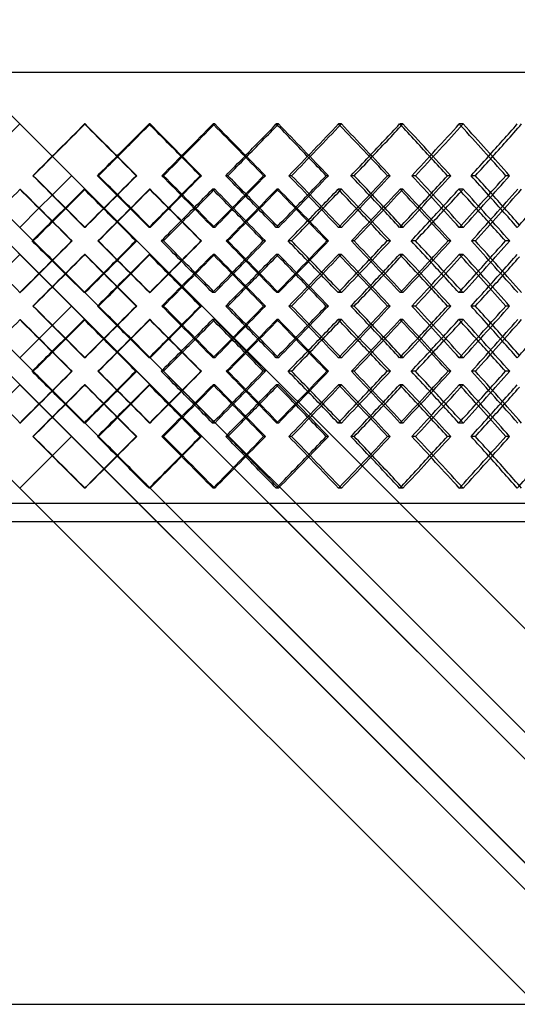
# Model space of a CAD drawing. Header units: millimetres. Extents: x -448 to 448, y -306 to 368.
# Tile 11 of 17: x 0 to 136, y -160 to 109. Entities that reach past the tile are written whole.
import ezdxf

# ---------------------------------------------------------------- set-up
doc = ezdxf.new("R2010")
doc.units = ezdxf.units.MM
doc.layers.add('HIDDEN', color=7, linetype='Continuous')
doc.layers.add('THICK', color=7, linetype='Continuous')

msp = doc.modelspace()

# ---------------------------------------------------------------- linework, layer by layer
at = {"layer": 'HIDDEN'}
for p, q in [((-287.5, 368.32), (8.93, 71.89)), ((-287.5, 304.35), (287.5, -270.65)), ((-287.5, 95), (287.5, 95)), ((-8.93, 71.89), (0, 80.82)), ((0, 80.82), (0, 80.82)), ((17.85, 80.82), (17.7, 80.82)), ((35.64, 80.82), (35.33, 80.82)), ((53.29, 80.82), (52.83, 80.82)), ((70.73, 80.82), (70.13, 80.82)), ((87.91, 80.82), (87.16, 80.82)), ((104.76, 80.82), (103.86, 80.82)), ((121.21, 80.82), (120.16, 80.82)), ((3.71, 66.67), (3.55, 66.67)), ((14.15, 66.67), (14.15, 66.67)), ((39.31, 66.67), (38.85, 66.67)), ((49.64, 66.67), (49.33, 66.67)), ((74.32, 66.67), (73.56, 66.67)), ((84.38, 66.67), (83.77, 66.67)), ((108.21, 66.67), (107.16, 66.67)), ((117.83, 66.67), (116.93, 66.67)), ((-0.02, 62.99), (0.13, 62.99)), ((17.87, 62.99), (17.56, 62.99)), ((35.62, 62.99), (35.46, 62.99)), ((53.31, 62.99), (52.7, 62.99)), ((70.72, 62.99), (70.26, 62.99)), ((87.93, 62.99), (87.03, 62.99)), ((104.74, 62.99), (103.98, 62.99)), ((121.23, 62.99), (120.04, 62.99)), ((-8.93, 61.44), (287.5, -234.99)), ((8.93, 61.44), (5.23, 57.75)), ((0, 52.51), (0, 52.51)), ((17.85, 52.51), (17.7, 52.51)), ((35.64, 52.51), (35.33, 52.51)), ((53.29, 52.51), (52.83, 52.51)), ((70.73, 52.51), (70.13, 52.51)), ((87.91, 52.51), (87.16, 52.51)), ((104.76, 52.51), (103.86, 52.51)), ((121.21, 52.51), (120.16, 52.51)), ((14.18, 48.83), (14.34, 48.83)), ((21.52, 48.83), (21.37, 48.83)), ((31.98, 48.83), (31.67, 48.83)), ((56.9, 48.83), (56.44, 48.83)), ((67.16, 48.83), (66.55, 48.83)), ((91.41, 48.83), (90.66, 48.83)), ((101.32, 48.83), (100.42, 48.83)), ((124.54, 48.83), (123.5, 48.83)), ((133.94, 48.83), (132.76, 48.83)), ((0, 45.15), (0, 45.15)), ((17.85, 45.15), (17.7, 45.15)), ((35.64, 45.15), (35.33, 45.15)), ((53.29, 45.15), (52.83, 45.15)), ((70.73, 45.15), (70.13, 45.15)), ((87.91, 45.15), (87.16, 45.15)), ((104.76, 45.15), (103.86, 45.15)), ((121.21, 45.15), (120.16, 45.15)), ((5.23, 39.92), (8.93, 36.22)), ((-0.02, 34.68), (0.13, 34.68)), ((17.87, 34.68), (17.56, 34.68)), ((35.62, 34.68), (35.46, 34.68)), ((53.31, 34.68), (52.7, 34.68)), ((70.72, 34.68), (70.26, 34.68)), ((87.93, 34.68), (87.03, 34.68)), ((104.74, 34.68), (103.98, 34.68)), ((121.23, 34.68), (120.04, 34.68)), ((3.71, 31), (3.55, 31)), ((14.15, 31), (14.15, 31)), ((39.31, 31), (38.85, 31)), ((49.64, 31), (49.33, 31)), ((74.32, 31), (73.56, 31)), ((84.38, 31), (83.77, 31)), ((108.21, 31), (107.16, 31)), ((117.83, 31), (116.93, 31)), ((-0.02, 27.32), (0.13, 27.32)), ((17.87, 27.32), (17.56, 27.32)), ((35.62, 27.32), (35.46, 27.32)), ((53.31, 27.32), (52.7, 27.32)), ((70.72, 27.32), (70.26, 27.32)), ((87.93, 27.32), (87.03, 27.32)), ((104.74, 27.32), (103.98, 27.32)), ((121.23, 27.32), (120.04, 27.32)), ((8.93, 25.78), (5.23, 22.08)), ((0, 16.85), (0, 16.85)), ((17.85, 16.85), (17.7, 16.85)), ((35.64, 16.85), (35.33, 16.85)), ((53.29, 16.85), (52.83, 16.85)), ((70.73, 16.85), (70.13, 16.85)), ((87.91, 16.85), (87.16, 16.85)), ((104.76, 16.85), (103.86, 16.85)), ((121.21, 16.85), (120.16, 16.85)), ((14.18, 13.17), (14.34, 13.17)), ((21.52, 13.17), (21.37, 13.17)), ((31.98, 13.17), (31.67, 13.17)), ((56.9, 13.17), (56.44, 13.17)), ((67.16, 13.17), (66.55, 13.17)), ((91.41, 13.17), (90.66, 13.17)), ((101.32, 13.17), (100.42, 13.17)), ((124.54, 13.17), (123.5, 13.17)), ((133.94, 13.17), (132.76, 13.17)), ((0, 9.49), (0, 9.49)), ((17.85, 9.49), (17.7, 9.49)), ((35.64, 9.49), (35.33, 9.49)), ((53.29, 9.49), (52.83, 9.49)), ((70.73, 9.49), (70.13, 9.49)), ((87.91, 9.49), (87.16, 9.49)), ((104.76, 9.49), (103.86, 9.49)), ((121.21, 9.49), (120.16, 9.49)), ((5.23, 4.25), (8.93, 0.56)), ((-0.02, -0.99), (0.13, -0.99)), ((17.87, -0.99), (17.56, -0.99)), ((35.62, -0.99), (35.46, -0.99)), ((53.31, -0.99), (52.7, -0.99)), ((70.72, -0.99), (70.26, -0.99)), ((87.93, -0.99), (87.03, -0.99)), ((104.74, -0.99), (103.98, -0.99)), ((121.23, -0.99), (120.04, -0.99)), ((3.71, -4.67), (3.55, -4.67)), ((14.15, -4.67), (14.15, -4.67)), ((39.31, -4.67), (38.85, -4.67)), ((49.64, -4.67), (49.33, -4.67)), ((74.32, -4.67), (73.56, -4.67)), ((84.38, -4.67), (83.77, -4.67)), ((108.21, -4.67), (107.16, -4.67)), ((117.83, -4.67), (116.93, -4.67)), ((-8.93, -9.89), (287.5, -306.32)), ((8.93, -9.89), (0, -18.82)), ((0, -18.82), (0, -18.82)), ((17.85, -18.82), (17.7, -18.82)), ((35.64, -18.82), (35.33, -18.82)), ((53.29, -18.82), (52.83, -18.82)), ((70.73, -18.82), (70.13, -18.82)), ((87.91, -18.82), (87.16, -18.82)), ((104.76, -18.82), (103.86, -18.82)), ((121.21, -18.82), (120.16, -18.82)), ((287.5, -23), (-287.5, -23))]:
    msp.add_line(p, q, dxfattribs=at)
for centre, major_axis, ratio, start_param, end_param in [((0, 80.82), (-287.36, -287.36), 0.03081, 1.55235, 1.601596), ((0, 80.82), (-287.36, 287.36), 0.03081, -1.601864, -1.601596), ((0, 80.82), (-286.95, -286.95), 0.061678, 1.601596, 1.632396), ((0, 80.82), (-289.45, -289.45), 0.061678, 1.60133, 1.632396), ((0, 80.82), (-286.95, 286.95), 0.061678, -1.664005, -1.632396), ((0, 80.82), (-289.45, 289.45), 0.061678, -1.681218, -1.632396), ((0, 80.82), (-286.27, -286.27), 0.092664, 1.61395, 1.663196), ((0, 80.82), (-286.27, 286.27), 0.092664, -1.664009, -1.663196), ((0, 80.82), (-285.32, -285.32), 0.123827, 1.663196, 1.693996), ((0, 80.82), (-287.8, -287.8), 0.123827, 1.662385, 1.693996), ((0, 80.82), (-285.32, 285.32), 0.123827, -1.726167, -1.693996), ((0, 80.82), (-287.8, 287.8), 0.123827, -1.742818, -1.693996), ((0, 80.82), (-284.1, -284.1), 0.155229, 1.67555, 1.724796), ((0, 80.82), (-284.1, 284.1), 0.155229, -1.726179, -1.724796), ((0, 80.82), (-282.6, -282.6), 0.186932, 1.724796, 1.755596), ((0, 80.82), (-285.06, -285.06), 0.186932, 1.72341, 1.755596), ((0, 80.82), (-282.6, 282.6), 0.186932, -1.78837, -1.755596), ((0, 80.82), (-285.06, 285.06), 0.186932, -1.804417, -1.755596), ((0, 80.82), (-280.84, -280.84), 0.219003, 1.737149, 1.786396), ((0, 80.82), (-280.84, 280.84), 0.219003, -1.788396, -1.786396), ((0, 80.82), (-278.82, -278.82), 0.25151, 1.786396, 1.817196), ((0, 80.82), (-281.24, -281.24), 0.25151, 1.784382, 1.817196), ((0, 52.51), (-287.36, 287.36), 0.03081, -1.601596, -1.55235), ((0, 52.51), (-289.45, -289.45), 0.061678, 1.632396, 1.681218), ((0, 52.51), (-286.27, 286.27), 0.092664, -1.663196, -1.61395), ((0, 52.51), (-287.8, -287.8), 0.123827, 1.693996, 1.742818), ((0, 52.51), (-284.1, 284.1), 0.155229, -1.724796, -1.67555), ((0, 52.51), (-285.06, -285.06), 0.186932, 1.755596, 1.804417), ((0, 52.51), (-280.84, 280.84), 0.219003, -1.786396, -1.737149), ((0, 45.15), (-287.36, -287.36), 0.03081, -1.602065, -1.601797), ((0, 80.82), (-287.36, 287.36), 0.03081, 1.602065, 1.651483), ((0, 80.82), (-289.45, -289.45), 0.061678, 1.570331, 1.570863), ((0, 45.15), (-289.45, 289.45), 0.061678, -1.619704, -1.570863), ((0, 45.15), (-287.36, -287.36), 0.03081, 1.614399, 1.663665), ((0, 80.82), (-287.36, 287.36), 0.03081, -1.663935, -1.663665), ((0, 80.82), (-287.8, -287.8), 0.123827, 1.631391, 1.632463), ((0, 45.15), (-287.8, 287.8), 0.123827, -1.681304, -1.632463), ((0, 45.15), (-286.27, -286.27), 0.092664, 1.675999, 1.725265), ((0, 80.82), (-286.27, 286.27), 0.092664, -1.72609, -1.725265), ((0, 80.82), (-285.06, -285.06), 0.186932, 1.692426, 1.694063), ((0, 45.15), (-285.06, 285.06), 0.186932, -1.742903, -1.694063), ((0, 45.15), (-284.1, -284.1), 0.155229, 1.737599, 1.786865), ((0, 80.82), (-284.1, 284.1), 0.155229, -1.788281, -1.786865), ((0, 80.82), (-281.24, -281.24), 0.25151, 1.753414, 1.755663), ((0, 45.15), (-281.24, 281.24), 0.25151, -1.804503, -1.755663), ((0, 45.15), (-280.84, -280.84), 0.219003, 1.799199, 1.848465), ((0, 52.51), (-281.24, 281.24), 0.25151, -1.799094, -1.784382), ((0, 52.51), (-286.95, 286.95), 0.061678, -1.614674, -1.601596), ((0, 52.51), (-289.45, 289.45), 0.061678, -1.614295, -1.60133), ((0, 52.51), (-286.95, -286.95), 0.061678, 1.650866, 1.664005), ((0, 52.51), (-285.32, 285.32), 0.123827, -1.676826, -1.663196), ((0, 52.51), (-287.8, 287.8), 0.123827, -1.675895, -1.662385), ((0, 52.51), (-285.32, -285.32), 0.123827, 1.712466, 1.726167), ((0, 52.51), (-282.6, 282.6), 0.186932, -1.73901, -1.724796), ((0, 52.51), (-285.06, 285.06), 0.186932, -1.737494, -1.72341), ((0, 52.51), (-282.6, -282.6), 0.186932, 1.774066, 1.78837), ((0, 52.51), (-278.82, 278.82), 0.25151, -1.801249, -1.786396), ((0, 80.82), (-286.95, -286.95), 0.061678, 1.539727, 1.552595), ((0, 80.82), (-289.45, -289.45), 0.061678, 1.539996, 1.552752), ((0, 45.15), (-286.95, 286.95), 0.061678, -1.601865, -1.588787), ((0, 80.82), (-285.32, -285.32), 0.123827, 1.601596, 1.614738), ((0, 80.82), (-287.8, -287.8), 0.123827, 1.601327, 1.614351), ((0, 45.15), (-285.32, 285.32), 0.123827, -1.664014, -1.650387), ((0, 80.82), (-282.6, -282.6), 0.186932, 1.663196, 1.676904), ((0, 80.82), (-285.06, -285.06), 0.186932, 1.662369, 1.675951), ((0, 45.15), (-282.6, 282.6), 0.186932, -1.726194, -1.711987), ((0, 80.82), (-278.82, -278.82), 0.25151, 1.724796, 1.739113), ((0, 80.82), (-281.24, -281.24), 0.25151, 1.723371, 1.737551), ((0, 45.15), (-278.82, 278.82), 0.25151, -1.788427, -1.773587), ((0, 52.51), (-287.36, -287.36), 0.03081, 1.601596, 1.601864), ((0, 52.51), (-289.45, 289.45), 0.061678, -1.632396, -1.631862), ((0, 52.51), (-286.27, -286.27), 0.092664, 1.663196, 1.664009), ((0, 52.51), (-287.8, 287.8), 0.123827, -1.693996, -1.692912), ((0, 52.51), (-284.1, -284.1), 0.155229, 1.724796, 1.726179), ((0, 52.51), (-285.06, 285.06), 0.186932, -1.755596, -1.753926), ((0, 52.51), (-280.84, -280.84), 0.219003, 1.786396, 1.788396), ((0, 16.85), (-287.36, -287.36), 0.03081, -1.651483, -1.602065), ((0, 52.51), (-289.45, -289.45), 0.061678, 1.570863, 1.619704), ((0, 52.51), (-287.36, 287.36), 0.03081, -1.663665, -1.614399), ((0, 52.51), (-287.8, -287.8), 0.123827, 1.632463, 1.681304), ((0, 52.51), (-286.27, 286.27), 0.092664, -1.725265, -1.675999), ((0, 52.51), (-285.06, -285.06), 0.186932, 1.694063, 1.742903), ((0, 52.51), (-284.1, 284.1), 0.155229, -1.786865, -1.737599), ((0, 52.51), (-281.24, -281.24), 0.25151, 1.755663, 1.804503), ((0, 52.51), (-280.84, 280.84), 0.219003, -1.848465, -1.799199), ((0, 45.15), (-287.36, -287.36), 0.03081, 1.55235, 1.601596), ((0, 16.85), (-286.95, 286.95), 0.061678, -1.552595, -1.539727), ((0, 16.85), (-289.45, 289.45), 0.061678, -1.552752, -1.539996), ((0, 45.15), (-287.36, 287.36), 0.03081, -1.601864, -1.601596), ((0, 52.51), (-286.95, -286.95), 0.061678, 1.588787, 1.601865), ((0, 45.15), (-289.45, -289.45), 0.061678, 1.631862, 1.632396), ((0, 45.15), (-289.45, 289.45), 0.061678, -1.681218, -1.632396), ((0, 45.15), (-286.27, -286.27), 0.092664, 1.61395, 1.663196), ((0, 16.85), (-285.32, 285.32), 0.123827, -1.614738, -1.601596), ((0, 16.85), (-287.8, 287.8), 0.123827, -1.614351, -1.601327), ((0, 45.15), (-286.27, 286.27), 0.092664, -1.664009, -1.663196), ((0, 52.51), (-285.32, -285.32), 0.123827, 1.650387, 1.664014), ((0, 45.15), (-287.8, -287.8), 0.123827, 1.692912, 1.693996), ((0, 45.15), (-287.8, 287.8), 0.123827, -1.742818, -1.693996), ((0, 45.15), (-284.1, -284.1), 0.155229, 1.67555, 1.724796), ((0, 16.85), (-282.6, 282.6), 0.186932, -1.676904, -1.663196), ((0, 16.85), (-285.06, 285.06), 0.186932, -1.675951, -1.662369), ((0, 45.15), (-284.1, 284.1), 0.155229, -1.726179, -1.724796), ((0, 52.51), (-282.6, -282.6), 0.186932, 1.711987, 1.726194), ((0, 45.15), (-285.06, -285.06), 0.186932, 1.753926, 1.755596), ((0, 45.15), (-285.06, 285.06), 0.186932, -1.804417, -1.755596), ((0, 45.15), (-280.84, -280.84), 0.219003, 1.737149, 1.786396), ((0, 16.85), (-278.82, 278.82), 0.25151, -1.739113, -1.724796), ((0, 16.85), (-281.24, 281.24), 0.25151, -1.737551, -1.723371), ((0, 45.15), (-280.84, 280.84), 0.219003, -1.788396, -1.786396), ((0, 52.51), (-278.82, -278.82), 0.25151, 1.773587, 1.788427), ((0, 45.15), (-278.82, -278.82), 0.25151, 1.786396, 1.801249), ((0, 45.15), (-286.95, -286.95), 0.061678, 1.601596, 1.614674), ((0, 45.15), (-289.45, -289.45), 0.061678, 1.60133, 1.614295), ((0, 45.15), (-286.95, 286.95), 0.061678, -1.664005, -1.650866), ((0, 45.15), (-285.32, -285.32), 0.123827, 1.663196, 1.676826), ((0, 45.15), (-287.8, -287.8), 0.123827, 1.662385, 1.675895), ((0, 45.15), (-285.32, 285.32), 0.123827, -1.726167, -1.712466), ((0, 45.15), (-282.6, -282.6), 0.186932, 1.724796, 1.73901), ((0, 45.15), (-285.06, -285.06), 0.186932, 1.72341, 1.737494), ((0, 45.15), (-282.6, 282.6), 0.186932, -1.78837, -1.774066), ((0, 45.15), (-281.24, -281.24), 0.25151, 1.784382, 1.799094), ((0, 16.85), (-285.06, 285.06), 0.186932, -1.694063, -1.692426), ((0, 16.85), (-284.1, -284.1), 0.155229, 1.786865, 1.788281), ((0, 16.85), (-281.24, 281.24), 0.25151, -1.755663, -1.753414), ((0, 52.51), (-287.36, 287.36), 0.03081, 1.601797, 1.602065), ((0, 16.85), (-289.45, 289.45), 0.061678, -1.570863, -1.570331), ((0, 16.85), (-287.36, -287.36), 0.03081, 1.663665, 1.663935), ((0, 16.85), (-287.8, 287.8), 0.123827, -1.632463, -1.631391), ((0, 16.85), (-286.27, -286.27), 0.092664, 1.725265, 1.72609), ((0, 16.85), (-287.36, 287.36), 0.03081, -1.601596, -1.55235), ((0, 16.85), (-289.45, -289.45), 0.061678, 1.632396, 1.681218), ((0, 16.85), (-286.27, 286.27), 0.092664, -1.663196, -1.61395), ((0, 16.85), (-287.8, -287.8), 0.123827, 1.693996, 1.742818), ((0, 16.85), (-284.1, 284.1), 0.155229, -1.724796, -1.67555), ((0, 16.85), (-285.06, -285.06), 0.186932, 1.755596, 1.804417), ((0, 16.85), (-280.84, 280.84), 0.219003, -1.786396, -1.737149), ((0, 9.49), (-287.36, -287.36), 0.03081, -1.602065, -1.601797), ((0, 45.15), (-287.36, 287.36), 0.03081, 1.602065, 1.651483), ((0, 45.15), (-289.45, -289.45), 0.061678, 1.570331, 1.570863), ((0, 9.49), (-289.45, 289.45), 0.061678, -1.619704, -1.570863), ((0, 9.49), (-287.36, -287.36), 0.03081, 1.614399, 1.663665), ((0, 45.15), (-287.36, 287.36), 0.03081, -1.663935, -1.663665), ((0, 45.15), (-287.8, -287.8), 0.123827, 1.631391, 1.632463), ((0, 9.49), (-287.8, 287.8), 0.123827, -1.681304, -1.632463), ((0, 9.49), (-286.27, -286.27), 0.092664, 1.675999, 1.725265), ((0, 45.15), (-286.27, 286.27), 0.092664, -1.72609, -1.725265), ((0, 45.15), (-285.06, -285.06), 0.186932, 1.692426, 1.694063), ((0, 9.49), (-285.06, 285.06), 0.186932, -1.742903, -1.694063), ((0, 9.49), (-284.1, -284.1), 0.155229, 1.737599, 1.786865), ((0, 45.15), (-284.1, 284.1), 0.155229, -1.788281, -1.786865), ((0, 45.15), (-281.24, -281.24), 0.25151, 1.753414, 1.755663), ((0, 9.49), (-281.24, 281.24), 0.25151, -1.804503, -1.755663), ((0, 9.49), (-280.84, -280.84), 0.219003, 1.799199, 1.848465), ((0, 16.85), (-286.95, 286.95), 0.061678, -1.614674, -1.601596), ((0, 16.85), (-289.45, 289.45), 0.061678, -1.614295, -1.60133), ((0, 16.85), (-286.95, -286.95), 0.061678, 1.650866, 1.664005), ((0, 16.85), (-285.32, 285.32), 0.123827, -1.676826, -1.663196), ((0, 16.85), (-287.8, 287.8), 0.123827, -1.675895, -1.662385), ((0, 16.85), (-285.32, -285.32), 0.123827, 1.712466, 1.726167), ((0, 16.85), (-282.6, 282.6), 0.186932, -1.73901, -1.724796), ((0, 16.85), (-285.06, 285.06), 0.186932, -1.737494, -1.72341), ((0, 16.85), (-282.6, -282.6), 0.186932, 1.774066, 1.78837), ((0, 16.85), (-278.82, 278.82), 0.25151, -1.801249, -1.786396), ((0, 16.85), (-281.24, 281.24), 0.25151, -1.799094, -1.784382), ((0, 45.15), (-286.95, -286.95), 0.061678, 1.539727, 1.552595), ((0, 45.15), (-289.45, -289.45), 0.061678, 1.539996, 1.552752), ((0, 9.49), (-286.95, 286.95), 0.061678, -1.601865, -1.588787), ((0, 45.15), (-285.32, -285.32), 0.123827, 1.601596, 1.614738), ((0, 45.15), (-287.8, -287.8), 0.123827, 1.601327, 1.614351), ((0, 9.49), (-285.32, 285.32), 0.123827, -1.664014, -1.650387), ((0, 45.15), (-282.6, -282.6), 0.186932, 1.663196, 1.676904), ((0, 45.15), (-285.06, -285.06), 0.186932, 1.662369, 1.675951), ((0, 9.49), (-282.6, 282.6), 0.186932, -1.726194, -1.711987), ((0, 45.15), (-278.82, -278.82), 0.25151, 1.724796, 1.739113), ((0, 45.15), (-281.24, -281.24), 0.25151, 1.723371, 1.737551), ((0, 9.49), (-278.82, 278.82), 0.25151, -1.788427, -1.773587), ((0, 16.85), (-287.36, -287.36), 0.03081, 1.601596, 1.601864), ((0, 16.85), (-289.45, 289.45), 0.061678, -1.632396, -1.631862), ((0, 16.85), (-286.27, -286.27), 0.092664, 1.663196, 1.664009), ((0, 16.85), (-287.8, 287.8), 0.123827, -1.693996, -1.692912), ((0, 16.85), (-284.1, -284.1), 0.155229, 1.724796, 1.726179), ((0, 16.85), (-285.06, 285.06), 0.186932, -1.755596, -1.753926), ((0, 16.85), (-280.84, -280.84), 0.219003, 1.786396, 1.788396), ((0, -18.82), (-287.36, -287.36), 0.03081, -1.651483, -1.602065), ((0, 16.85), (-289.45, -289.45), 0.061678, 1.570863, 1.619704), ((0, 16.85), (-287.36, 287.36), 0.03081, -1.663665, -1.614399), ((0, 16.85), (-287.8, -287.8), 0.123827, 1.632463, 1.681304), ((0, 16.85), (-286.27, 286.27), 0.092664, -1.725265, -1.675999), ((0, 16.85), (-285.06, -285.06), 0.186932, 1.694063, 1.742903), ((0, 16.85), (-284.1, 284.1), 0.155229, -1.786865, -1.737599), ((0, 16.85), (-281.24, -281.24), 0.25151, 1.755663, 1.804503), ((0, 16.85), (-280.84, 280.84), 0.219003, -1.848465, -1.799199), ((0, 9.49), (-287.36, -287.36), 0.03081, 1.55235, 1.601596), ((0, 9.49), (-287.36, 287.36), 0.03081, -1.601864, -1.601596), ((0, 9.49), (-289.45, -289.45), 0.061678, 1.631862, 1.632396), ((0, 9.49), (-289.45, 289.45), 0.061678, -1.681218, -1.632396), ((0, 9.49), (-286.27, -286.27), 0.092664, 1.61395, 1.663196), ((0, 9.49), (-286.27, 286.27), 0.092664, -1.664009, -1.663196), ((0, 16.85), (-285.32, -285.32), 0.123827, 1.650387, 1.664014), ((0, 9.49), (-287.8, -287.8), 0.123827, 1.692912, 1.693996), ((0, 9.49), (-287.8, 287.8), 0.123827, -1.742818, -1.693996), ((0, 9.49), (-284.1, -284.1), 0.155229, 1.67555, 1.724796), ((0, -18.82), (-285.06, 285.06), 0.186932, -1.675951, -1.662369), ((0, 9.49), (-284.1, 284.1), 0.155229, -1.726179, -1.724796), ((0, 16.85), (-282.6, -282.6), 0.186932, 1.711987, 1.726194), ((0, 9.49), (-285.06, -285.06), 0.186932, 1.753926, 1.755596), ((0, 9.49), (-285.06, 285.06), 0.186932, -1.804417, -1.755596), ((0, 9.49), (-280.84, -280.84), 0.219003, 1.737149, 1.786396), ((0, -18.82), (-281.24, 281.24), 0.25151, -1.737551, -1.723371), ((0, 9.49), (-280.84, 280.84), 0.219003, -1.788396, -1.786396), ((0, 16.85), (-278.82, -278.82), 0.25151, 1.773587, 1.788427), ((0, -18.82), (-286.95, 286.95), 0.061678, -1.552595, -1.539727), ((0, -18.82), (-289.45, 289.45), 0.061678, -1.552752, -1.539996), ((0, 16.85), (-286.95, -286.95), 0.061678, 1.588787, 1.601865), ((0, -18.82), (-285.32, 285.32), 0.123827, -1.614738, -1.601596), ((0, -18.82), (-287.8, 287.8), 0.123827, -1.614351, -1.601327), ((0, -18.82), (-282.6, 282.6), 0.186932, -1.676904, -1.663196), ((0, -18.82), (-278.82, 278.82), 0.25151, -1.739113, -1.724796), ((0, 9.49), (-286.95, -286.95), 0.061678, 1.601596, 1.614674), ((0, 9.49), (-289.45, -289.45), 0.061678, 1.60133, 1.614295), ((0, 9.49), (-286.95, 286.95), 0.061678, -1.664005, -1.650866), ((0, 9.49), (-285.32, -285.32), 0.123827, 1.663196, 1.676826), ((0, 9.49), (-287.8, -287.8), 0.123827, 1.662385, 1.675895), ((0, 9.49), (-285.32, 285.32), 0.123827, -1.726167, -1.712466), ((0, 9.49), (-282.6, -282.6), 0.186932, 1.724796, 1.73901), ((0, 9.49), (-285.06, -285.06), 0.186932, 1.72341, 1.737494), ((0, 9.49), (-282.6, 282.6), 0.186932, -1.78837, -1.774066), ((0, 9.49), (-278.82, -278.82), 0.25151, 1.786396, 1.801249), ((0, 9.49), (-281.24, -281.24), 0.25151, 1.784382, 1.799094), ((0, 16.85), (-287.36, 287.36), 0.03081, 1.601797, 1.602065), ((0, -18.82), (-289.45, 289.45), 0.061678, -1.570863, -1.570331), ((0, -18.82), (-287.36, -287.36), 0.03081, 1.663665, 1.663935), ((0, -18.82), (-287.8, 287.8), 0.123827, -1.632463, -1.631391), ((0, -18.82), (-286.27, -286.27), 0.092664, 1.725265, 1.72609), ((0, -18.82), (-285.06, 285.06), 0.186932, -1.694063, -1.692426), ((0, -18.82), (-284.1, -284.1), 0.155229, 1.786865, 1.788281), ((0, -18.82), (-281.24, 281.24), 0.25151, -1.755663, -1.753414), ((0, -18.82), (-287.36, 287.36), 0.03081, -1.601596, -1.55235), ((0, -18.82), (-289.45, -289.45), 0.061678, 1.632396, 1.681218), ((0, -18.82), (-286.27, 286.27), 0.092664, -1.663196, -1.61395), ((0, -18.82), (-287.8, -287.8), 0.123827, 1.693996, 1.742818), ((0, -18.82), (-284.1, 284.1), 0.155229, -1.724796, -1.67555), ((0, -18.82), (-285.06, -285.06), 0.186932, 1.755596, 1.804417), ((0, -18.82), (-280.84, 280.84), 0.219003, -1.786396, -1.737149), ((0, -18.82), (-286.95, 286.95), 0.061678, -1.632396, -1.601596), ((0, -18.82), (-289.45, 289.45), 0.061678, -1.632396, -1.60133), ((0, -18.82), (-286.95, -286.95), 0.061678, 1.632396, 1.664005), ((0, -18.82), (-285.32, 285.32), 0.123827, -1.693996, -1.663196), ((0, -18.82), (-287.8, 287.8), 0.123827, -1.693996, -1.662385), ((0, -18.82), (-285.32, -285.32), 0.123827, 1.693996, 1.726167), ((0, -18.82), (-282.6, 282.6), 0.186932, -1.755596, -1.724796), ((0, -18.82), (-285.06, 285.06), 0.186932, -1.755596, -1.72341), ((0, -18.82), (-282.6, -282.6), 0.186932, 1.755596, 1.78837), ((0, -18.82), (-278.82, 278.82), 0.25151, -1.817196, -1.786396), ((0, -18.82), (-281.24, 281.24), 0.25151, -1.817196, -1.784382), ((0, -18.82), (-278.82, -278.82), 0.25151, 1.817196, 1.85064), ((0, -18.82), (-287.36, -287.36), 0.03081, 1.601596, 1.601864), ((0, -18.82), (-286.27, -286.27), 0.092664, 1.663196, 1.664009), ((0, -18.82), (-284.1, -284.1), 0.155229, 1.724796, 1.726179), ((0, -18.82), (-280.84, -280.84), 0.219003, 1.786396, 1.788396)]:
    msp.add_ellipse(centre, major_axis=major_axis, ratio=ratio, start_param=start_param, end_param=end_param, dxfattribs=at)
at = {"layer": 'THICK'}
for p, q in [((-287.5, 332.65), (5.23, 39.92)), ((-447.5, 95), (447.5, 95)), ((8.93, 71.89), (287.5, -206.68)), ((14.15, 66.67), (8.93, 61.44)), ((21.55, 66.67), (21.24, 66.67)), ((31.96, 66.67), (31.8, 66.67)), ((56.93, 66.67), (56.32, 66.67)), ((67.14, 66.67), (66.68, 66.67)), ((91.44, 66.67), (90.53, 66.67)), ((101.3, 66.67), (100.54, 66.67)), ((124.57, 66.67), (123.38, 66.67)), ((133.92, 66.67), (132.88, 66.67)), ((-17.83, 62.99), (287.5, -242.35)), ((-5.17, 57.69), (287.5, -234.99)), ((5.23, 57.75), (0, 52.51)), ((-31.99, 48.83), (287.5, -270.65)), ((3.68, 48.83), (3.37, 48.83)), ((39.28, 48.83), (38.67, 48.83)), ((49.67, 48.83), (49.51, 48.83)), ((74.29, 48.83), (73.39, 48.83)), ((84.4, 48.83), (83.94, 48.83)), ((108.18, 48.83), (106.99, 48.83)), ((117.86, 48.83), (117.1, 48.83)), ((-5.17, 39.98), (0, 45.15)), ((8.93, 36.22), (287.5, -242.35)), ((14.15, 31), (8.93, 25.78)), ((21.55, 31), (21.24, 31)), ((31.96, 31), (31.8, 31)), ((56.93, 31), (56.32, 31)), ((67.14, 31), (66.68, 31)), ((91.44, 31), (90.53, 31)), ((101.3, 31), (100.54, 31)), ((124.57, 31), (123.38, 31)), ((133.92, 31), (132.88, 31)), ((-17.83, 27.32), (287.5, -278.01)), ((0, 16.85), (-5.17, 22.02)), ((5.23, 22.08), (0, 16.85)), ((-31.99, 13.17), (287.5, -306.32)), ((3.68, 13.17), (3.37, 13.17)), ((39.28, 13.17), (38.67, 13.17)), ((49.67, 13.17), (49.51, 13.17)), ((74.29, 13.17), (73.39, 13.17)), ((84.4, 13.17), (83.94, 13.17)), ((108.18, 13.17), (106.99, 13.17)), ((117.86, 13.17), (117.1, 13.17)), ((-5.17, 4.31), (0, 9.49)), ((0, 9.49), (5.23, 4.25)), ((8.93, 0.56), (287.5, -278.01)), ((14.15, -4.67), (8.93, -9.89)), ((21.55, -4.67), (21.24, -4.67)), ((31.96, -4.67), (31.8, -4.67)), ((56.93, -4.67), (56.32, -4.67)), ((67.14, -4.67), (66.68, -4.67)), ((91.44, -4.67), (90.53, -4.67)), ((101.3, -4.67), (100.54, -4.67)), ((124.57, -4.67), (123.38, -4.67)), ((133.92, -4.67), (132.88, -4.67)), ((290, -28), (-290, -28)), ((-287.5, -160), (0, -160)), ((0, -160), (287.5, -160))]:
    msp.add_line(p, q, dxfattribs=at)
for centre, major_axis, ratio, start_param, end_param in [((0, 80.82), (-289.86, -289.86), 0.03081, 1.552775, 1.601596), ((0, 80.82), (-289.86, 289.86), 0.03081, -1.650418, -1.601596), ((0, 80.82), (-288.76, -288.76), 0.092664, 1.614375, 1.663196), ((0, 80.82), (-288.76, 288.76), 0.092664, -1.712018, -1.663196), ((0, 80.82), (-286.57, -286.57), 0.155229, 1.675974, 1.724796), ((0, 80.82), (-286.57, 286.57), 0.155229, -1.773617, -1.724796), ((0, 80.82), (-283.29, -283.29), 0.219003, 1.737574, 1.786396), ((0, 80.82), (-283.29, 283.29), 0.219003, -1.835217, -1.786396), ((0, 80.82), (-287.36, 287.36), 0.03081, -1.650843, -1.601864), ((0, 80.82), (-286.27, 286.27), 0.092664, -1.712442, -1.664009), ((0, 80.82), (-284.1, 284.1), 0.155229, -1.774042, -1.726179), ((0, 80.82), (-280.84, 280.84), 0.219003, -1.835642, -1.788396), ((0, 80.82), (-286.95, -286.95), 0.061678, 1.58315, 1.601596), ((0, 80.82), (-289.45, -289.45), 0.061678, 1.583575, 1.60133), ((0, 80.82), (-286.95, 286.95), 0.061678, -1.681643, -1.664005), ((0, 80.82), (-285.32, -285.32), 0.123827, 1.64475, 1.663196), ((0, 80.82), (-287.8, -287.8), 0.123827, 1.645175, 1.662385), ((0, 80.82), (-285.32, 285.32), 0.123827, -1.743242, -1.726167), ((0, 80.82), (-282.6, -282.6), 0.186932, 1.70635, 1.724796), ((0, 80.82), (-285.06, -285.06), 0.186932, 1.706774, 1.72341), ((0, 80.82), (-282.6, 282.6), 0.186932, -1.804842, -1.78837), ((0, 80.82), (-278.82, -278.82), 0.25151, 1.767949, 1.786396), ((0, 80.82), (-281.24, -281.24), 0.25151, 1.768374, 1.784382), ((0, 52.51), (-289.86, 289.86), 0.03081, -1.601596, -1.552775), ((0, 52.51), (-287.36, -287.36), 0.03081, 1.601864, 1.650843), ((0, 52.51), (-289.86, -289.86), 0.03081, 1.601596, 1.650418), ((0, 52.51), (-286.95, 286.95), 0.061678, -1.601596, -1.58315), ((0, 52.51), (-289.45, 289.45), 0.061678, -1.60133, -1.583575), ((0, 52.51), (-288.76, 288.76), 0.092664, -1.663196, -1.614375), ((0, 52.51), (-286.95, -286.95), 0.061678, 1.664005, 1.681643), ((0, 52.51), (-286.27, -286.27), 0.092664, 1.664009, 1.712442), ((0, 52.51), (-288.76, -288.76), 0.092664, 1.663196, 1.712018), ((0, 52.51), (-285.32, 285.32), 0.123827, -1.663196, -1.64475), ((0, 52.51), (-287.8, 287.8), 0.123827, -1.662385, -1.645175), ((0, 52.51), (-286.57, 286.57), 0.155229, -1.724796, -1.675974), ((0, 52.51), (-285.32, -285.32), 0.123827, 1.726167, 1.743242), ((0, 52.51), (-284.1, -284.1), 0.155229, 1.726179, 1.774042), ((0, 52.51), (-286.57, -286.57), 0.155229, 1.724796, 1.773617), ((0, 52.51), (-282.6, 282.6), 0.186932, -1.724796, -1.70635), ((0, 52.51), (-285.06, 285.06), 0.186932, -1.72341, -1.706774), ((0, 52.51), (-283.29, 283.29), 0.219003, -1.786396, -1.737574), ((0, 52.51), (-282.6, -282.6), 0.186932, 1.78837, 1.804842), ((0, 52.51), (-280.84, -280.84), 0.219003, 1.788396, 1.835642), ((0, 52.51), (-283.29, -283.29), 0.219003, 1.786396, 1.835217), ((0, 52.51), (-278.82, 278.82), 0.25151, -1.786396, -1.767949), ((0, 52.51), (-281.24, 281.24), 0.25151, -1.784382, -1.768374), ((0, 45.15), (-287.36, -287.36), 0.03081, -1.601797, -1.552799), ((0, 80.82), (-289.86, 289.86), 0.03081, 1.601529, 1.650518), ((0, 80.82), (-286.95, -286.95), 0.061678, 1.552595, 1.570327), ((0, 80.82), (-289.45, -289.45), 0.061678, 1.552752, 1.570331), ((0, 45.15), (-286.95, 286.95), 0.061678, -1.588787, -1.570327), ((0, 45.15), (-289.86, -289.86), 0.03081, 1.614289, 1.663129), ((0, 80.82), (-287.36, 287.36), 0.03081, -1.713083, -1.663935), ((0, 80.82), (-289.86, 289.86), 0.03081, -1.712117, -1.663129), ((0, 80.82), (-285.32, -285.32), 0.123827, 1.614738, 1.631927), ((0, 80.82), (-287.8, -287.8), 0.123827, 1.614351, 1.631391), ((0, 45.15), (-285.32, 285.32), 0.123827, -1.650387, -1.631927), ((0, 45.15), (-288.76, -288.76), 0.092664, 1.675889, 1.724729), ((0, 80.82), (-286.27, 286.27), 0.092664, -1.774682, -1.72609), ((0, 80.82), (-288.76, 288.76), 0.092664, -1.773717, -1.724729), ((0, 80.82), (-282.6, -282.6), 0.186932, 1.676904, 1.693527), ((0, 80.82), (-285.06, -285.06), 0.186932, 1.675951, 1.692426), ((0, 45.15), (-282.6, 282.6), 0.186932, -1.711987, -1.693527), ((0, 45.15), (-286.57, -286.57), 0.155229, 1.737488, 1.786329), ((0, 80.82), (-284.1, 284.1), 0.155229, -1.836282, -1.788281), ((0, 80.82), (-286.57, 286.57), 0.155229, -1.835317, -1.786329), ((0, 80.82), (-278.82, -278.82), 0.25151, 1.739113, 1.755127), ((0, 80.82), (-281.24, -281.24), 0.25151, 1.737551, 1.753414), ((0, 45.15), (-278.82, 278.82), 0.25151, -1.773587, -1.755127), ((0, 45.15), (-283.29, -283.29), 0.219003, 1.799088, 1.847929), ((0, 52.51), (-286.95, 286.95), 0.061678, -1.632396, -1.614674), ((0, 52.51), (-289.45, 289.45), 0.061678, -1.631862, -1.614295), ((0, 52.51), (-286.95, -286.95), 0.061678, 1.632396, 1.650866), ((0, 52.51), (-285.32, 285.32), 0.123827, -1.693996, -1.676826), ((0, 52.51), (-287.8, 287.8), 0.123827, -1.692912, -1.675895), ((0, 52.51), (-285.32, -285.32), 0.123827, 1.693996, 1.712466), ((0, 52.51), (-282.6, 282.6), 0.186932, -1.755596, -1.73901), ((0, 52.51), (-285.06, 285.06), 0.186932, -1.753926, -1.737494), ((0, 52.51), (-282.6, -282.6), 0.186932, 1.755596, 1.774066), ((0, 52.51), (-278.82, 278.82), 0.25151, -1.817196, -1.801249), ((0, 52.51), (-281.24, 281.24), 0.25151, -1.814881, -1.799094), ((0, 52.51), (-278.82, -278.82), 0.25151, 1.817196, 1.835666), ((0, 80.82), (-286.95, -286.95), 0.061678, 1.52091, 1.539727), ((0, 80.82), (-289.45, -289.45), 0.061678, 1.521875, 1.539996), ((0, 45.15), (-286.95, 286.95), 0.061678, -1.619593, -1.601865), ((0, 80.82), (-285.32, -285.32), 0.123827, 1.58251, 1.601596), ((0, 80.82), (-287.8, -287.8), 0.123827, 1.583475, 1.601327), ((0, 80.82), (-282.6, -282.6), 0.186932, 1.64411, 1.663196), ((0, 80.82), (-278.82, -278.82), 0.25151, 1.70571, 1.724796), ((0, 45.15), (-285.32, 285.32), 0.123827, -1.681193, -1.664014), ((0, 80.82), (-285.06, -285.06), 0.186932, 1.645075, 1.662369), ((0, 45.15), (-282.6, 282.6), 0.186932, -1.742793, -1.726194), ((0, 80.82), (-281.24, -281.24), 0.25151, 1.706675, 1.723371), ((0, 45.15), (-278.82, 278.82), 0.25151, -1.804393, -1.788427), ((0, 52.51), (-287.36, 287.36), 0.03081, 1.552799, 1.601797), ((0, 16.85), (-289.86, -289.86), 0.03081, -1.650518, -1.601529), ((0, 16.85), (-286.95, 286.95), 0.061678, -1.539727, -1.52091), ((0, 16.85), (-289.45, 289.45), 0.061678, -1.539996, -1.521875), ((0, 52.51), (-289.86, 289.86), 0.03081, -1.663129, -1.614289), ((0, 52.51), (-286.95, -286.95), 0.061678, 1.601865, 1.619593), ((0, 16.85), (-287.36, -287.36), 0.03081, 1.663935, 1.713083), ((0, 16.85), (-289.86, -289.86), 0.03081, 1.663129, 1.712117), ((0, 16.85), (-285.32, 285.32), 0.123827, -1.601596, -1.58251), ((0, 16.85), (-287.8, 287.8), 0.123827, -1.601327, -1.583475), ((0, 52.51), (-288.76, 288.76), 0.092664, -1.724729, -1.675889), ((0, 52.51), (-285.32, -285.32), 0.123827, 1.664014, 1.681193), ((0, 16.85), (-286.27, -286.27), 0.092664, 1.72609, 1.774682), ((0, 16.85), (-288.76, -288.76), 0.092664, 1.724729, 1.773717), ((0, 16.85), (-282.6, 282.6), 0.186932, -1.663196, -1.64411), ((0, 16.85), (-285.06, 285.06), 0.186932, -1.662369, -1.645075), ((0, 52.51), (-286.57, 286.57), 0.155229, -1.786329, -1.737488), ((0, 52.51), (-282.6, -282.6), 0.186932, 1.726194, 1.742793), ((0, 16.85), (-284.1, -284.1), 0.155229, 1.788281, 1.836282), ((0, 16.85), (-286.57, -286.57), 0.155229, 1.786329, 1.835317), ((0, 16.85), (-278.82, 278.82), 0.25151, -1.724796, -1.70571), ((0, 16.85), (-281.24, 281.24), 0.25151, -1.723371, -1.706675), ((0, 52.51), (-283.29, 283.29), 0.219003, -1.847929, -1.799088), ((0, 52.51), (-278.82, -278.82), 0.25151, 1.788427, 1.804393), ((0, 45.15), (-289.86, -289.86), 0.03081, 1.552775, 1.601596), ((0, 45.15), (-287.36, 287.36), 0.03081, -1.650843, -1.601864), ((0, 45.15), (-289.86, 289.86), 0.03081, -1.650418, -1.601596), ((0, 45.15), (-286.95, -286.95), 0.061678, 1.614674, 1.632396), ((0, 45.15), (-289.45, -289.45), 0.061678, 1.614295, 1.631862), ((0, 45.15), (-286.95, 286.95), 0.061678, -1.650866, -1.632396), ((0, 45.15), (-288.76, -288.76), 0.092664, 1.614375, 1.663196), ((0, 45.15), (-286.27, 286.27), 0.092664, -1.712442, -1.664009), ((0, 45.15), (-288.76, 288.76), 0.092664, -1.712018, -1.663196), ((0, 45.15), (-285.32, -285.32), 0.123827, 1.676826, 1.693996), ((0, 45.15), (-287.8, -287.8), 0.123827, 1.675895, 1.692912), ((0, 45.15), (-285.32, 285.32), 0.123827, -1.712466, -1.693996), ((0, 45.15), (-286.57, -286.57), 0.155229, 1.675974, 1.724796), ((0, 45.15), (-284.1, 284.1), 0.155229, -1.774042, -1.726179), ((0, 45.15), (-286.57, 286.57), 0.155229, -1.773617, -1.724796), ((0, 45.15), (-282.6, -282.6), 0.186932, 1.73901, 1.755596), ((0, 45.15), (-285.06, -285.06), 0.186932, 1.737494, 1.753926), ((0, 45.15), (-282.6, 282.6), 0.186932, -1.774066, -1.755596), ((0, 45.15), (-283.29, -283.29), 0.219003, 1.737574, 1.786396), ((0, 45.15), (-280.84, 280.84), 0.219003, -1.835642, -1.788396), ((0, 45.15), (-283.29, 283.29), 0.219003, -1.835217, -1.786396), ((0, 45.15), (-278.82, -278.82), 0.25151, 1.801249, 1.817196), ((0, 45.15), (-281.24, -281.24), 0.25151, 1.799094, 1.814881), ((0, 16.85), (-286.95, 286.95), 0.061678, -1.570327, -1.552595), ((0, 16.85), (-289.45, 289.45), 0.061678, -1.570331, -1.552752), ((0, 52.51), (-286.95, -286.95), 0.061678, 1.570327, 1.588787), ((0, 16.85), (-285.32, 285.32), 0.123827, -1.631927, -1.614738), ((0, 16.85), (-287.8, 287.8), 0.123827, -1.631391, -1.614351), ((0, 52.51), (-285.32, -285.32), 0.123827, 1.631927, 1.650387), ((0, 16.85), (-282.6, 282.6), 0.186932, -1.693527, -1.676904), ((0, 16.85), (-285.06, 285.06), 0.186932, -1.692426, -1.675951), ((0, 52.51), (-282.6, -282.6), 0.186932, 1.693527, 1.711987), ((0, 16.85), (-278.82, 278.82), 0.25151, -1.755127, -1.739113), ((0, 16.85), (-281.24, 281.24), 0.25151, -1.753414, -1.737551), ((0, 52.51), (-278.82, -278.82), 0.25151, 1.755127, 1.773587), ((0, 45.15), (-286.95, -286.95), 0.061678, 1.58315, 1.601596), ((0, 45.15), (-289.45, -289.45), 0.061678, 1.583575, 1.60133), ((0, 45.15), (-286.95, 286.95), 0.061678, -1.681643, -1.664005), ((0, 45.15), (-285.32, -285.32), 0.123827, 1.64475, 1.663196), ((0, 45.15), (-287.8, -287.8), 0.123827, 1.645175, 1.662385), ((0, 45.15), (-285.32, 285.32), 0.123827, -1.743242, -1.726167), ((0, 45.15), (-282.6, -282.6), 0.186932, 1.70635, 1.724796), ((0, 45.15), (-285.06, -285.06), 0.186932, 1.706774, 1.72341), ((0, 45.15), (-282.6, 282.6), 0.186932, -1.804842, -1.78837), ((0, 45.15), (-278.82, -278.82), 0.25151, 1.767949, 1.786396), ((0, 45.15), (-281.24, -281.24), 0.25151, 1.768374, 1.784382), ((0, 16.85), (-289.86, 289.86), 0.03081, -1.601596, -1.552775), ((0, 16.85), (-287.36, -287.36), 0.03081, 1.601864, 1.650843), ((0, 16.85), (-289.86, -289.86), 0.03081, 1.601596, 1.650418), ((0, 16.85), (-286.95, 286.95), 0.061678, -1.601596, -1.58315), ((0, 16.85), (-289.45, 289.45), 0.061678, -1.60133, -1.583575), ((0, 16.85), (-288.76, 288.76), 0.092664, -1.663196, -1.614375), ((0, 16.85), (-286.95, -286.95), 0.061678, 1.664005, 1.681643), ((0, 16.85), (-286.27, -286.27), 0.092664, 1.664009, 1.712442), ((0, 16.85), (-288.76, -288.76), 0.092664, 1.663196, 1.712018), ((0, 16.85), (-285.32, 285.32), 0.123827, -1.663196, -1.64475), ((0, 16.85), (-287.8, 287.8), 0.123827, -1.662385, -1.645175), ((0, 16.85), (-286.57, 286.57), 0.155229, -1.724796, -1.675974), ((0, 16.85), (-285.32, -285.32), 0.123827, 1.726167, 1.743242), ((0, 16.85), (-284.1, -284.1), 0.155229, 1.726179, 1.774042), ((0, 16.85), (-286.57, -286.57), 0.155229, 1.724796, 1.773617), ((0, 16.85), (-282.6, 282.6), 0.186932, -1.724796, -1.70635), ((0, 16.85), (-285.06, 285.06), 0.186932, -1.72341, -1.706774), ((0, 16.85), (-283.29, 283.29), 0.219003, -1.786396, -1.737574), ((0, 16.85), (-282.6, -282.6), 0.186932, 1.78837, 1.804842), ((0, 16.85), (-280.84, -280.84), 0.219003, 1.788396, 1.835642), ((0, 16.85), (-283.29, -283.29), 0.219003, 1.786396, 1.835217), ((0, 16.85), (-278.82, 278.82), 0.25151, -1.786396, -1.767949), ((0, 16.85), (-281.24, 281.24), 0.25151, -1.784382, -1.768374), ((0, 9.49), (-287.36, -287.36), 0.03081, -1.601797, -1.552799), ((0, 45.15), (-289.86, 289.86), 0.03081, 1.601529, 1.650518), ((0, 45.15), (-286.95, -286.95), 0.061678, 1.552595, 1.570327), ((0, 45.15), (-289.45, -289.45), 0.061678, 1.552752, 1.570331), ((0, 9.49), (-286.95, 286.95), 0.061678, -1.588787, -1.570327), ((0, 9.49), (-289.86, -289.86), 0.03081, 1.614289, 1.663129), ((0, 45.15), (-287.36, 287.36), 0.03081, -1.713083, -1.663935), ((0, 45.15), (-289.86, 289.86), 0.03081, -1.712117, -1.663129), ((0, 45.15), (-285.32, -285.32), 0.123827, 1.614738, 1.631927), ((0, 45.15), (-287.8, -287.8), 0.123827, 1.614351, 1.631391), ((0, 9.49), (-285.32, 285.32), 0.123827, -1.650387, -1.631927), ((0, 9.49), (-288.76, -288.76), 0.092664, 1.675889, 1.724729), ((0, 45.15), (-286.27, 286.27), 0.092664, -1.774682, -1.72609), ((0, 45.15), (-288.76, 288.76), 0.092664, -1.773717, -1.724729), ((0, 45.15), (-282.6, -282.6), 0.186932, 1.676904, 1.693527), ((0, 9.49), (-282.6, 282.6), 0.186932, -1.711987, -1.693527), ((0, 9.49), (-286.57, -286.57), 0.155229, 1.737488, 1.786329), ((0, 45.15), (-286.57, 286.57), 0.155229, -1.835317, -1.786329), ((0, 45.15), (-278.82, -278.82), 0.25151, 1.739113, 1.755127), ((0, 9.49), (-278.82, 278.82), 0.25151, -1.773587, -1.755127), ((0, 9.49), (-283.29, -283.29), 0.219003, 1.799088, 1.847929), ((0, 45.15), (-285.06, -285.06), 0.186932, 1.675951, 1.692426), ((0, 45.15), (-284.1, 284.1), 0.155229, -1.836282, -1.788281), ((0, 45.15), (-281.24, -281.24), 0.25151, 1.737551, 1.753414), ((0, 16.85), (-286.95, 286.95), 0.061678, -1.632396, -1.614674), ((0, 16.85), (-289.45, 289.45), 0.061678, -1.631862, -1.614295), ((0, 16.85), (-286.95, -286.95), 0.061678, 1.632396, 1.650866), ((0, 16.85), (-285.32, 285.32), 0.123827, -1.693996, -1.676826), ((0, 16.85), (-287.8, 287.8), 0.123827, -1.692912, -1.675895), ((0, 16.85), (-285.32, -285.32), 0.123827, 1.693996, 1.712466), ((0, 16.85), (-282.6, 282.6), 0.186932, -1.755596, -1.73901), ((0, 16.85), (-285.06, 285.06), 0.186932, -1.753926, -1.737494), ((0, 16.85), (-282.6, -282.6), 0.186932, 1.755596, 1.774066), ((0, 16.85), (-281.24, 281.24), 0.25151, -1.814881, -1.799094), ((0, 16.85), (-278.82, -278.82), 0.25151, 1.817196, 1.835666), ((0, 16.85), (-278.82, 278.82), 0.25151, -1.817196, -1.801249), ((0, 45.15), (-286.95, -286.95), 0.061678, 1.52091, 1.539727), ((0, 45.15), (-289.45, -289.45), 0.061678, 1.521875, 1.539996), ((0, 9.49), (-286.95, 286.95), 0.061678, -1.619593, -1.601865), ((0, 45.15), (-285.32, -285.32), 0.123827, 1.58251, 1.601596), ((0, 45.15), (-287.8, -287.8), 0.123827, 1.583475, 1.601327), ((0, 9.49), (-285.32, 285.32), 0.123827, -1.681193, -1.664014), ((0, 45.15), (-282.6, -282.6), 0.186932, 1.64411, 1.663196), ((0, 45.15), (-285.06, -285.06), 0.186932, 1.645075, 1.662369), ((0, 9.49), (-282.6, 282.6), 0.186932, -1.742793, -1.726194), ((0, 45.15), (-278.82, -278.82), 0.25151, 1.70571, 1.724796), ((0, 45.15), (-281.24, -281.24), 0.25151, 1.706675, 1.723371), ((0, 9.49), (-278.82, 278.82), 0.25151, -1.804393, -1.788427), ((0, 16.85), (-287.36, 287.36), 0.03081, 1.552799, 1.601797), ((0, -18.82), (-289.86, -289.86), 0.03081, -1.650518, -1.601529), ((0, -18.82), (-286.95, 286.95), 0.061678, -1.539727, -1.52091), ((0, -18.82), (-289.45, 289.45), 0.061678, -1.539996, -1.521875), ((0, 16.85), (-289.86, 289.86), 0.03081, -1.663129, -1.614289), ((0, 16.85), (-286.95, -286.95), 0.061678, 1.601865, 1.619593), ((0, -18.82), (-287.36, -287.36), 0.03081, 1.663935, 1.713083), ((0, -18.82), (-289.86, -289.86), 0.03081, 1.663129, 1.712117), ((0, -18.82), (-285.32, 285.32), 0.123827, -1.601596, -1.58251), ((0, -18.82), (-287.8, 287.8), 0.123827, -1.601327, -1.583475), ((0, 16.85), (-288.76, 288.76), 0.092664, -1.724729, -1.675889), ((0, 16.85), (-285.32, -285.32), 0.123827, 1.664014, 1.681193), ((0, -18.82), (-286.27, -286.27), 0.092664, 1.72609, 1.774682), ((0, -18.82), (-288.76, -288.76), 0.092664, 1.724729, 1.773717), ((0, -18.82), (-282.6, 282.6), 0.186932, -1.663196, -1.64411), ((0, -18.82), (-285.06, 285.06), 0.186932, -1.662369, -1.645075), ((0, 16.85), (-286.57, 286.57), 0.155229, -1.786329, -1.737488), ((0, 16.85), (-282.6, -282.6), 0.186932, 1.726194, 1.742793), ((0, -18.82), (-284.1, -284.1), 0.155229, 1.788281, 1.836282), ((0, -18.82), (-286.57, -286.57), 0.155229, 1.786329, 1.835317), ((0, -18.82), (-278.82, 278.82), 0.25151, -1.724796, -1.70571), ((0, -18.82), (-281.24, 281.24), 0.25151, -1.723371, -1.706675), ((0, 16.85), (-283.29, 283.29), 0.219003, -1.847929, -1.799088), ((0, 16.85), (-278.82, -278.82), 0.25151, 1.788427, 1.804393), ((0, 9.49), (-289.86, -289.86), 0.03081, 1.552775, 1.601596), ((0, 9.49), (-287.36, 287.36), 0.03081, -1.650843, -1.601864), ((0, 9.49), (-289.86, 289.86), 0.03081, -1.650418, -1.601596), ((0, 9.49), (-286.95, -286.95), 0.061678, 1.614674, 1.632396), ((0, 9.49), (-289.45, -289.45), 0.061678, 1.614295, 1.631862), ((0, 9.49), (-286.95, 286.95), 0.061678, -1.650866, -1.632396), ((0, 9.49), (-288.76, -288.76), 0.092664, 1.614375, 1.663196), ((0, 9.49), (-286.27, 286.27), 0.092664, -1.712442, -1.664009), ((0, 9.49), (-288.76, 288.76), 0.092664, -1.712018, -1.663196), ((0, 9.49), (-285.32, -285.32), 0.123827, 1.676826, 1.693996), ((0, 9.49), (-287.8, -287.8), 0.123827, 1.675895, 1.692912), ((0, 9.49), (-285.32, 285.32), 0.123827, -1.712466, -1.693996), ((0, 9.49), (-286.57, -286.57), 0.155229, 1.675974, 1.724796), ((0, 9.49), (-284.1, 284.1), 0.155229, -1.774042, -1.726179), ((0, 9.49), (-286.57, 286.57), 0.155229, -1.773617, -1.724796), ((0, 9.49), (-282.6, -282.6), 0.186932, 1.73901, 1.755596), ((0, 9.49), (-285.06, -285.06), 0.186932, 1.737494, 1.753926), ((0, 9.49), (-282.6, 282.6), 0.186932, -1.774066, -1.755596), ((0, 9.49), (-283.29, -283.29), 0.219003, 1.737574, 1.786396), ((0, 9.49), (-280.84, 280.84), 0.219003, -1.835642, -1.788396), ((0, 9.49), (-283.29, 283.29), 0.219003, -1.835217, -1.786396), ((0, 9.49), (-278.82, -278.82), 0.25151, 1.801249, 1.817196), ((0, 9.49), (-281.24, -281.24), 0.25151, 1.799094, 1.814881), ((0, -18.82), (-286.95, 286.95), 0.061678, -1.570327, -1.552595), ((0, -18.82), (-289.45, 289.45), 0.061678, -1.570331, -1.552752), ((0, 16.85), (-286.95, -286.95), 0.061678, 1.570327, 1.588787), ((0, -18.82), (-285.32, 285.32), 0.123827, -1.631927, -1.614738), ((0, -18.82), (-287.8, 287.8), 0.123827, -1.631391, -1.614351), ((0, 16.85), (-285.32, -285.32), 0.123827, 1.631927, 1.650387), ((0, -18.82), (-282.6, 282.6), 0.186932, -1.693527, -1.676904), ((0, -18.82), (-285.06, 285.06), 0.186932, -1.692426, -1.675951), ((0, 16.85), (-282.6, -282.6), 0.186932, 1.693527, 1.711987), ((0, -18.82), (-278.82, 278.82), 0.25151, -1.755127, -1.739113), ((0, -18.82), (-281.24, 281.24), 0.25151, -1.753414, -1.737551), ((0, 16.85), (-278.82, -278.82), 0.25151, 1.755127, 1.773587), ((0, 9.49), (-286.95, -286.95), 0.061678, 1.58315, 1.601596), ((0, 9.49), (-289.45, -289.45), 0.061678, 1.583575, 1.60133), ((0, 9.49), (-286.95, 286.95), 0.061678, -1.681643, -1.664005), ((0, 9.49), (-285.32, -285.32), 0.123827, 1.64475, 1.663196), ((0, 9.49), (-287.8, -287.8), 0.123827, 1.645175, 1.662385), ((0, 9.49), (-285.32, 285.32), 0.123827, -1.743242, -1.726167), ((0, 9.49), (-282.6, -282.6), 0.186932, 1.70635, 1.724796), ((0, 9.49), (-285.06, -285.06), 0.186932, 1.706774, 1.72341), ((0, 9.49), (-282.6, 282.6), 0.186932, -1.804842, -1.78837), ((0, 9.49), (-278.82, -278.82), 0.25151, 1.767949, 1.786396), ((0, 9.49), (-281.24, -281.24), 0.25151, 1.768374, 1.784382), ((0, -18.82), (-289.86, 289.86), 0.03081, -1.601596, -1.552775), ((0, -18.82), (-287.36, -287.36), 0.03081, 1.601864, 1.650843), ((0, -18.82), (-289.86, -289.86), 0.03081, 1.601596, 1.650418), ((0, -18.82), (-286.95, 286.95), 0.061678, -1.601596, -1.58315), ((0, -18.82), (-289.45, 289.45), 0.061678, -1.60133, -1.583575), ((0, -18.82), (-288.76, 288.76), 0.092664, -1.663196, -1.614375), ((0, -18.82), (-286.95, -286.95), 0.061678, 1.664005, 1.681643), ((0, -18.82), (-286.27, -286.27), 0.092664, 1.664009, 1.712442), ((0, -18.82), (-288.76, -288.76), 0.092664, 1.663196, 1.712018), ((0, -18.82), (-285.32, 285.32), 0.123827, -1.663196, -1.64475), ((0, -18.82), (-287.8, 287.8), 0.123827, -1.662385, -1.645175), ((0, -18.82), (-286.57, 286.57), 0.155229, -1.724796, -1.675974), ((0, -18.82), (-285.32, -285.32), 0.123827, 1.726167, 1.743242), ((0, -18.82), (-284.1, -284.1), 0.155229, 1.726179, 1.774042), ((0, -18.82), (-286.57, -286.57), 0.155229, 1.724796, 1.773617), ((0, -18.82), (-282.6, 282.6), 0.186932, -1.724796, -1.70635), ((0, -18.82), (-285.06, 285.06), 0.186932, -1.72341, -1.706774), ((0, -18.82), (-283.29, 283.29), 0.219003, -1.786396, -1.737574), ((0, -18.82), (-282.6, -282.6), 0.186932, 1.78837, 1.804842), ((0, -18.82), (-280.84, -280.84), 0.219003, 1.788396, 1.835642), ((0, -18.82), (-283.29, -283.29), 0.219003, 1.786396, 1.835217), ((0, -18.82), (-278.82, 278.82), 0.25151, -1.786396, -1.767949), ((0, -18.82), (-281.24, 281.24), 0.25151, -1.784382, -1.768374)]:
    msp.add_ellipse(centre, major_axis=major_axis, ratio=ratio, start_param=start_param, end_param=end_param, dxfattribs=at)

doc.saveas('drawing.dxf')
